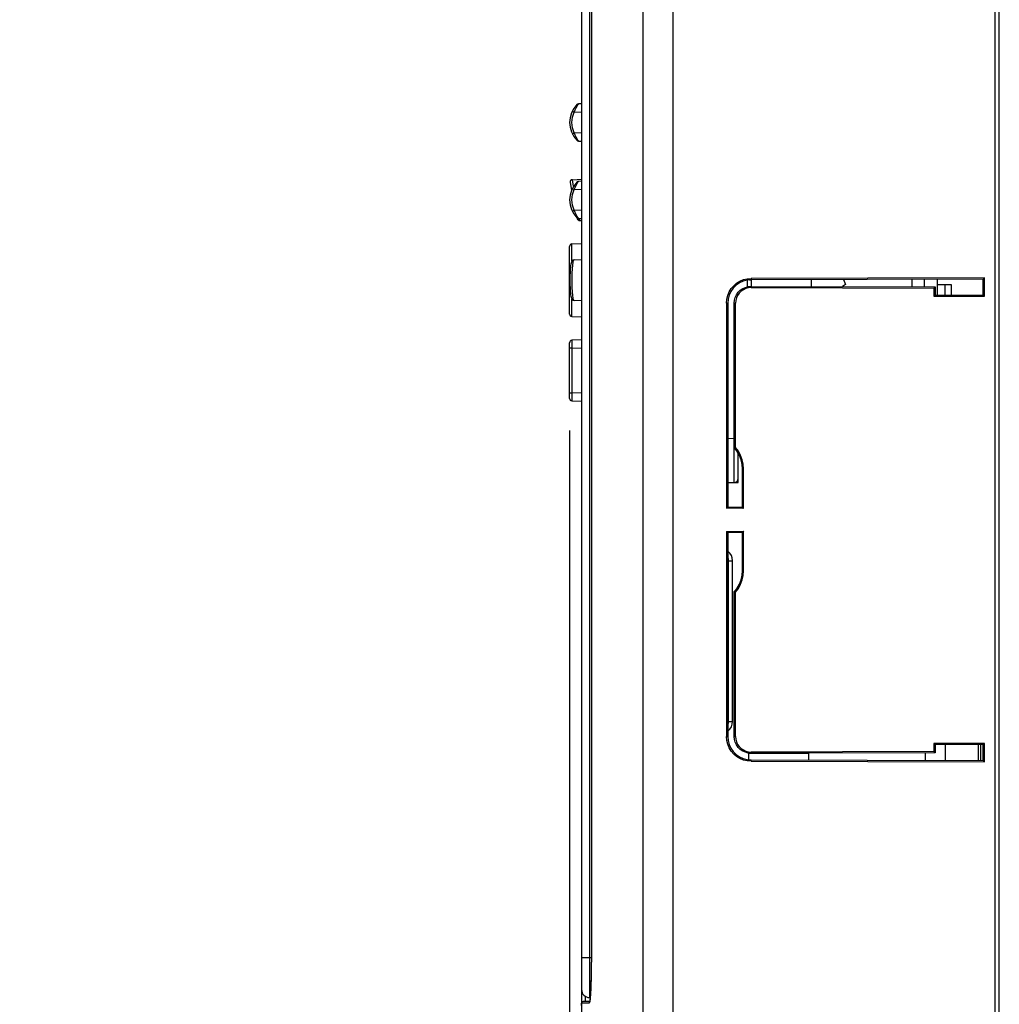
# Model space of a CAD drawing. Extents: x 28 to 410, y 32 to 287.
# Tile 27 of 78: x 137 to 167, y 181 to 212. Entities that reach past the tile are written whole.
import ezdxf

# ---------------------------------------------------------------- set-up
doc = ezdxf.new("R2010")
doc.units = 0
doc.header["$LTSCALE"] = 23.1
doc.layers.get('0').update_dxf_attribs({"linetype": 'CONTINUOUS'})
for name, color, linetype in [('ALL_AXIS', 7, 'CONTINUOUS'), ('ALL_DIM', 7, 'CONTINUOUS'), ('ALL_FEATURES', 7, 'CONTINUOUS')]:
    doc.layers.add(name, color=color, linetype=linetype)
doc.dimstyles.get("Standard").update_dxf_attribs({"dimtxt": 2.5, "dimasz": 2.5, "dimexe": 1.25, "dimexo": 0.625, "dimtad": 1, "dimcen": 2.5, "dimazin": 3, "dimtfac": 1, "dimtmove": 0, "dimatfit": 3})

# ---------------------------------------------------------------- blocks, each defined once
blk = doc.blocks.new('_OPEN')
at = {"color": 0, "linetype": 'BYBLOCK'}
for p, q in [((0, 0), (-1, 0.25)), ((-1, -0.25), (0, 0)), ((-1, 0), (0, 0))]:
    blk.add_line(p, q, dxfattribs=at)
blk = doc.blocks.new('*D12')
at = {"layer": 'ALL_DIM', "color": 2, "linetype": 'CONTINUOUS'}
for p, q in [((154.067, 199.017), (154.067, 108.183)), ((154.442, 181.608), (154.442, 108.183)), ((154.067, 109.183), (136.953, 109.183)), ((136.953, 109.183), (154.255, 109.183)), ((159.442, 109.183), (154.255, 109.183)), ((154.442, 109.183), (159.442, 109.183))]:
    blk.add_line(p, q, dxfattribs=at)
at = {"layer": 'ALL_DIM', "color": 2, "linetype": 'CONTINUOUS', "xscale": 2, "yscale": 2, "zscale": 2}
blk.add_blockref('_OPEN', (154.067, 109.183), dxfattribs=at)
at = {"layer": 'ALL_DIM', "color": 2, "linetype": 'CONTINUOUS', "xscale": 2, "yscale": 2, "zscale": 2, "rotation": 180}
blk.add_blockref('_OPEN', (154.442, 109.183), dxfattribs=at)

msp = doc.modelspace()

# ---------------------------------------------------------------- linework, layer by layer
at = {"color": 7, "linetype": 'CONTINUOUS'}
for p, q in [((154.442, 209.191), (154.345, 209.186)), ((154.345, 208.031), (154.442, 208.026)), ((154.084, 206.737), (154.131, 206.496)), ((154.154, 206.826), (154.442, 206.841)), ((154.442, 206.779), (154.345, 206.774)), ((154.302, 205.636), (154.306, 205.615)), ((154.345, 205.618), (154.442, 205.613)), ((154.375, 205.554), (154.442, 205.551)), ((154.138, 204.825), (154.442, 204.841)), ((154.067, 202.642), (154.067, 204.75)), ((154.207, 204.329), (154.442, 204.341)), ((161.592, 203.5), (161.592, 203.717)), ((165.742, 203.558), (165.742, 203.238)), ((154.442, 203.051), (154.207, 203.063)), ((154.138, 202.567), (154.442, 202.551)), ((154.442, 201.841), (154.138, 201.825)), ((154.067, 200.017), (154.067, 201.75)), ((154.138, 199.942), (154.442, 199.926))]:
    msp.add_line(p, q, dxfattribs=at)
at = {"color": 9, "linetype": 'CONTINUOUS'}
for p, q in [((154.215, 208.93), (154.442, 208.941)), ((154.442, 208.275), (154.215, 208.287)), ((154.192, 206.622), (154.154, 206.826)), ((154.215, 206.517), (154.442, 206.529)), ((154.442, 205.863), (154.215, 205.875)), ((154.367, 205.602), (154.365, 205.617)), ((154.138, 204.285), (154.138, 204.825)), ((154.138, 202.567), (154.138, 203.107)), ((154.138, 201.576), (154.067, 201.576)), ((154.138, 201.576), (154.442, 201.591)), ((154.138, 201.576), (154.138, 200.191)), ((154.067, 200.191), (154.138, 200.191)), ((154.442, 200.175), (154.138, 200.191))]:
    msp.add_line(p, q, dxfattribs=at)
for points in [[(154.301, 209.12), (154.325, 209.158), (154.34, 209.179), (154.345, 209.186)], [(154.215, 208.287), (154.158, 208.443), (154.138, 208.608), (154.158, 208.774), (154.215, 208.93)], [(154.151, 208.963), (154.156, 208.96), (154.169, 208.953), (154.19, 208.942), (154.215, 208.93)], [(154.215, 208.93), (154.241, 209), (154.272, 209.066), (154.301, 209.12)], [(154.151, 208.254), (154.156, 208.257), (154.169, 208.264), (154.19, 208.275), (154.215, 208.287)], [(154.301, 208.097), (154.271, 208.151), (154.241, 208.217), (154.215, 208.287)], [(154.345, 208.031), (154.34, 208.037), (154.325, 208.059), (154.301, 208.097)], [(154.215, 206.517), (154.241, 206.587), (154.272, 206.653), (154.301, 206.708)], [(154.301, 206.708), (154.325, 206.746), (154.34, 206.767), (154.345, 206.774)], [(154.215, 205.875), (154.158, 206.03), (154.138, 206.196), (154.158, 206.362), (154.215, 206.517)], [(154.151, 206.551), (154.156, 206.548), (154.169, 206.54), (154.19, 206.53), (154.215, 206.517)], [(154.151, 205.841), (154.156, 205.844), (154.169, 205.852), (154.19, 205.862), (154.215, 205.875)], [(154.301, 205.684), (154.271, 205.739), (154.241, 205.805), (154.215, 205.875)], [(154.345, 205.618), (154.34, 205.625), (154.325, 205.646), (154.301, 205.684)], [(154.375, 205.554), (154.373, 205.566), (154.367, 205.602)], [(154.208, 203.063), (154.193, 203.082), (154.179, 203.137), (154.167, 203.224), (154.157, 203.338), (154.15, 203.473), (154.147, 203.62), (154.147, 203.772), (154.15, 203.919), (154.157, 204.054), (154.167, 204.168), (154.179, 204.255), (154.193, 204.31), (154.208, 204.329)], [(154.138, 201.825), (154.137, 201.813), (154.137, 201.777), (154.137, 201.722), (154.137, 201.653), (154.138, 201.576)], [(154.138, 200.191), (154.137, 200.114), (154.137, 200.045), (154.137, 199.989), (154.137, 199.954), (154.138, 199.942)]]:
    msp.add_lwpolyline(points, dxfattribs=at)
at = {"color": 7, "linetype": 'CONTINUOUS'}
for points in [[(154.154, 206.826), (154.122, 206.817), (154.098, 206.796), (154.084, 206.768), (154.084, 206.737)], [(154.207, 204.329), (154.176, 204.321), (154.148, 204.3), (154.133, 204.276), (154.123, 204.253), (154.115, 204.226), (154.108, 204.194), (154.101, 204.155), (154.095, 204.11), (154.09, 204.056), (154.085, 203.995), (154.081, 203.927), (154.078, 203.853), (154.076, 203.776), (154.075, 203.696), (154.076, 203.617), (154.078, 203.539), (154.081, 203.466), (154.085, 203.398), (154.09, 203.336), (154.095, 203.283), (154.101, 203.237), (154.108, 203.198), (154.115, 203.166), (154.123, 203.139), (154.133, 203.116), (154.148, 203.093), (154.176, 203.071), (154.207, 203.063)]]:
    msp.add_lwpolyline(points, dxfattribs=at)
for centre, radius, start, end in [((154.856, 208.608), 0.789, 135.234, 224.766), ((154.349, 209.111), 0.075, 93, 135.234), ((154.349, 208.106), 0.075, 224.766, 267), ((154.856, 206.196), 0.789, 135.234, 224.766), ((154.349, 206.699), 0.075, 93, 135.234), ((154.349, 205.693), 0.075, 224.766, 267), ((154.379, 205.629), 0.075, 191.1864, 267), ((154.142, 204.75), 0.075, 93, 180), ((154.142, 202.642), 0.075, 180, 267), ((154.142, 201.75), 0.075, 93, 180), ((154.142, 200.017), 0.075, 180, 267)]:
    msp.add_arc(centre, radius, start, end, dxfattribs=at)
at = {"layer": 'ALL_AXIS', "color": 7, "linetype": 'CONTINUOUS'}
for p, q in [((164.717, 203.726), (164.717, 203.491)), ((154.567, 181.233), (154.567, 181.388)), ((154.442, 181.108), (154.442, 181.183))]:
    msp.add_line(p, q, dxfattribs=at)
at = {"layer": 'ALL_FEATURES', "color": 7, "linetype": 'CONTINUOUS'}
for p, q in [((167.317, 168.558), (167.317, 241.427)), ((167.442, 164.433), (167.442, 238.058)), ((154.442, 226.113), (154.442, 181.604)), ((154.745, 225.108), (154.745, 182.608)), ((166.98, 203.771), (159.717, 203.752)), ((166.941, 203.732), (159.717, 203.712)), ((159.717, 203.71), (159.717, 203.505)), ((162.594, 203.72), (162.654, 203.562)), ((165.517, 203.239), (165.517, 203.728)), ((166.941, 203.732), (166.98, 203.771)), ((166.941, 203.235), (166.941, 203.732)), ((166.98, 203.195), (166.98, 203.771)), ((159.717, 203.505), (165.448, 203.489)), ((159.717, 203.465), (165.408, 203.45)), ((162.654, 203.562), (162.56, 203.497)), ((165.448, 203.489), (165.408, 203.45)), ((165.408, 203.45), (165.408, 203.2)), ((165.448, 203.489), (165.448, 203.239)), ((165.448, 203.239), (165.408, 203.2)), ((165.408, 203.2), (166.98, 203.195)), ((165.448, 203.239), (166.941, 203.235)), ((166.941, 203.235), (166.98, 203.195)), ((158.951, 202.983), (158.951, 196.592)), ((158.99, 202.983), (158.99, 196.632)), ((159.194, 198.47), (159.194, 202.983)), ((159.234, 198.485), (159.234, 202.983)), ((159.194, 198.47), (159.234, 198.485)), ((159.317, 197.401), (159.317, 198.295)), ((159.445, 196.63), (159.445, 197.817)), ((159.485, 196.591), (159.485, 197.817)), ((158.99, 197.396), (159.317, 197.401)), ((159.317, 197.401), (159.281, 197.437)), ((158.951, 196.592), (158.99, 196.632)), ((159.485, 196.591), (158.951, 196.592)), ((158.99, 196.632), (159.445, 196.63)), ((159.485, 196.591), (159.445, 196.63)), ((158.951, 195.874), (159.485, 195.876)), ((158.951, 195.874), (158.951, 189.483)), ((158.951, 195.874), (158.99, 195.835)), ((159.445, 195.836), (158.99, 195.835)), ((158.99, 195.835), (158.99, 189.483)), ((159.485, 195.876), (159.445, 195.836)), ((159.445, 194.649), (159.445, 195.836)), ((159.485, 194.649), (159.485, 195.876)), ((159.017, 194.958), (158.99, 194.958)), ((159.017, 189.958), (159.017, 194.958)), ((159.017, 194.458), (158.99, 194.458)), ((159.194, 189.483), (159.194, 193.997)), ((159.194, 193.997), (159.234, 193.982)), ((159.234, 189.483), (159.234, 193.982)), ((159.017, 190.458), (158.99, 190.458)), ((159.017, 189.958), (158.99, 189.958)), ((166.98, 189.271), (165.408, 189.267)), ((165.448, 189.228), (165.408, 189.267)), ((165.408, 189.267), (165.408, 189.017)), ((166.941, 189.232), (165.448, 189.228)), ((165.448, 189.228), (165.448, 188.978)), ((165.767, 188.738), (165.767, 189.229)), ((166.792, 188.735), (166.792, 189.232)), ((166.941, 189.232), (166.98, 189.271)), ((166.941, 188.735), (166.941, 189.232)), ((166.98, 188.695), (166.98, 189.271)), ((159.642, 188.761), (159.642, 188.969)), ((165.408, 189.017), (159.717, 189.002)), ((165.448, 188.978), (159.717, 188.962)), ((161.517, 188.75), (161.517, 188.967)), ((165.142, 188.74), (165.142, 188.977)), ((165.448, 188.978), (165.408, 189.017)), ((159.717, 188.755), (166.941, 188.735)), ((159.717, 188.715), (166.98, 188.695)), ((166.941, 188.735), (166.98, 188.695)), ((154.694, 181.233), (154.492, 181.233)), ((154.688, 181.354), (154.709, 181.354))]:
    msp.add_line(p, q, dxfattribs=at)
at = {"layer": 'ALL_FEATURES', "color": 9, "linetype": 'CONTINUOUS'}
for p, q in [((157.284, 237.531), (157.284, 143.336)), ((156.344, 232.776), (156.344, 148.591)), ((154.688, 226.363), (154.688, 181.354)), ((159.594, 203.701), (159.594, 203.488)), ((159.672, 203.71), (159.717, 203.71)), ((159.717, 203.752), (159.717, 203.712)), ((159.717, 203.505), (159.717, 203.465)), ((158.951, 202.983), (158.99, 202.983)), ((159.194, 202.983), (159.234, 202.983)), ((159.194, 198.774), (159.194, 200.283)), ((158.99, 198.771), (159.194, 198.774)), ((159.195, 198.225), (159.195, 198.47)), ((159.485, 197.817), (159.445, 197.817)), ((159.017, 194.958), (159.142, 194.958)), ((159.142, 189.958), (159.142, 194.958)), ((159.485, 194.649), (159.445, 194.649)), ((159.017, 193.771), (158.99, 193.771)), ((159.017, 193.646), (158.99, 193.646)), ((159.017, 189.958), (159.142, 189.958)), ((158.951, 189.483), (158.99, 189.483)), ((159.194, 189.483), (159.234, 189.483)), ((166.864, 188.735), (166.864, 189.232)), ((161.517, 188.958), (159.642, 188.958)), ((159.717, 188.962), (159.717, 189.002)), ((159.717, 188.715), (159.717, 188.755)), ((154.442, 182.608), (154.745, 182.608)), ((154.745, 182.608), (154.745, 182.569)), ((154.712, 181.387), (154.71, 181.367)), ((154.678, 181.183), (154.442, 181.183))]:
    msp.add_line(p, q, dxfattribs=at)
at = {"layer": 'ALL_FEATURES', "color": 3, "linetype": 'CONTINUOUS'}
for p, q in [((165.117, 203.49), (165.117, 203.727)), ((165.517, 203.558), (165.942, 203.558)), ((165.942, 203.558), (165.942, 203.238))]:
    msp.add_line(p, q, dxfattribs=at)
at = {"layer": 'ALL_FEATURES', "color": 7, "linetype": 'CONTINUOUS'}
for points in [[(158.951, 202.983), (158.961, 203.103), (158.989, 203.22), (159.034, 203.331), (159.097, 203.434), (159.175, 203.526), (159.266, 203.604), (159.369, 203.667), (159.48, 203.713), (159.597, 203.742), (159.717, 203.752)], [(159.717, 203.712), (159.591, 203.701), (159.468, 203.668), (159.354, 203.614), (159.249, 203.541), (159.16, 203.451), (159.087, 203.347), (159.034, 203.232), (159.001, 203.11), (158.99, 202.983)], [(159.194, 202.983), (159.202, 203.074), (159.226, 203.162), (159.264, 203.244), (159.317, 203.319), (159.381, 203.383), (159.456, 203.435), (159.538, 203.474), (159.626, 203.497), (159.717, 203.505)], [(159.717, 203.465), (159.633, 203.458), (159.552, 203.437), (159.476, 203.401), (159.406, 203.353), (159.347, 203.294), (159.299, 203.225), (159.263, 203.149), (159.241, 203.067), (159.234, 202.983)], [(159.445, 197.817), (159.435, 197.96), (159.404, 198.099), (159.352, 198.233), (159.282, 198.357), (159.194, 198.47)], [(159.485, 197.817), (159.474, 197.963), (159.443, 198.105), (159.392, 198.241), (159.322, 198.369), (159.234, 198.485)], [(159.194, 193.997), (159.282, 194.11), (159.352, 194.234), (159.404, 194.368), (159.435, 194.507), (159.445, 194.649)], [(159.234, 193.982), (159.322, 194.098), (159.392, 194.226), (159.443, 194.362), (159.474, 194.504), (159.485, 194.649)], [(159.717, 188.715), (159.597, 188.725), (159.48, 188.754), (159.369, 188.8), (159.266, 188.863), (159.175, 188.941), (159.097, 189.033), (159.034, 189.136), (158.989, 189.246), (158.961, 189.364), (158.951, 189.483)], [(158.99, 189.483), (159.001, 189.357), (159.034, 189.235), (159.087, 189.12), (159.16, 189.016), (159.249, 188.926), (159.354, 188.853), (159.468, 188.799), (159.591, 188.766), (159.717, 188.755)], [(159.717, 188.962), (159.626, 188.97), (159.538, 188.993), (159.456, 189.032), (159.381, 189.084), (159.317, 189.148), (159.264, 189.223), (159.226, 189.305), (159.202, 189.393), (159.194, 189.483)], [(159.234, 189.483), (159.241, 189.4), (159.263, 189.318), (159.299, 189.242), (159.347, 189.173), (159.406, 189.114), (159.476, 189.066), (159.552, 189.03), (159.633, 189.009), (159.717, 189.002)], [(154.745, 182.608), (154.745, 182.569), (154.745, 182.489), (154.744, 182.411), (154.744, 182.334), (154.743, 182.26), (154.742, 182.187), (154.741, 182.117), (154.739, 182.049), (154.738, 181.984), (154.736, 181.922), (154.734, 181.862), (154.733, 181.805), (154.731, 181.751), (154.729, 181.7), (154.727, 181.652), (154.725, 181.606), (154.723, 181.564), (154.72, 181.525), (154.718, 181.488), (154.716, 181.454), (154.714, 181.422), (154.712, 181.394)], [(154.712, 181.394), (154.71, 181.367), (154.708, 181.343), (154.706, 181.321), (154.703, 181.302), (154.702, 181.284), (154.7, 181.269), (154.698, 181.256), (154.696, 181.244), (154.694, 181.234), (154.693, 181.226), (154.691, 181.219), (154.69, 181.215), (154.689, 181.212), (154.689, 181.211)]]:
    msp.add_lwpolyline(points, dxfattribs=at)
at = {"layer": 'ALL_FEATURES', "color": 9, "linetype": 'CONTINUOUS'}
for points in [[(159.194, 197.399), (159.195, 197.411), (159.195, 197.446), (159.195, 197.502), (159.195, 197.58), (159.195, 197.677), (159.195, 197.792), (159.195, 197.923), (159.195, 198.225)], [(154.745, 182.489), (154.744, 182.444), (154.743, 182.275), (154.74, 182.099), (154.736, 181.928), (154.731, 181.769), (154.726, 181.623), (154.719, 181.496), (154.712, 181.387)], [(154.696, 181.239), (154.687, 181.198), (154.678, 181.183)], [(154.708, 181.343), (154.704, 181.302), (154.696, 181.239)], [(154.678, 181.183), (154.681, 181.199), (154.688, 181.213), (154.69, 181.215)]]:
    msp.add_lwpolyline(points, dxfattribs=at)
at = {"layer": 'ALL_FEATURES', "color": 7, "linetype": 'CONTINUOUS'}
for centre, radius, start, end in [((159.642, 203.71), 0.075, 0, 1.9959), ((159.192, 197.524), 0.125, 271, 360), ((158.767, 194.958), 0.25, 0, 25.3757), ((158.942, 193.971), 0.075, 310.5433, 360), ((158.942, 193.446), 0.075, 0, 49.4567), ((158.892, 193.333), 0.125, 323.1584, 360), ((158.892, 191.583), 0.125, 0, 36.8416), ((158.767, 189.958), 0.25, 334.6242, 360), ((154.692, 181.604), 0.25, 180, 269), ((154.492, 181.183), 0.05, 90, 180)]:
    msp.add_arc(centre, radius, start, end, dxfattribs=at)
at = {"layer": 'ALL_FEATURES', "color": 9, "linetype": 'CONTINUOUS'}
for centre, start, end in [((158.767, 194.958), 0, 53.3987), ((158.767, 189.958), 306.6014, 360)]:
    msp.add_arc(centre, 0.375, start, end, dxfattribs=at)

# ---------------------------------------------------------------- dimensions: what is measured, and where the dimension line sits
at = {"layer": 'ALL_DIM', "color": 2, "linetype": 'CONTINUOUS'}
dim = msp.add_linear_dim(base=(154.06714579, 109.1834358), p1=(154.44214578, 182.6084358), p2=(154.06714579, 200.01657602), angle=180, dimstyle='Standard', dxfattribs=at)
dim.commit()
dim.dimension.update_dxf_attribs({"geometry": '*D12', "text_midpoint": (136.95303467, 109.1834358), "dimtype": 128})

doc.saveas('drawing.dxf')
